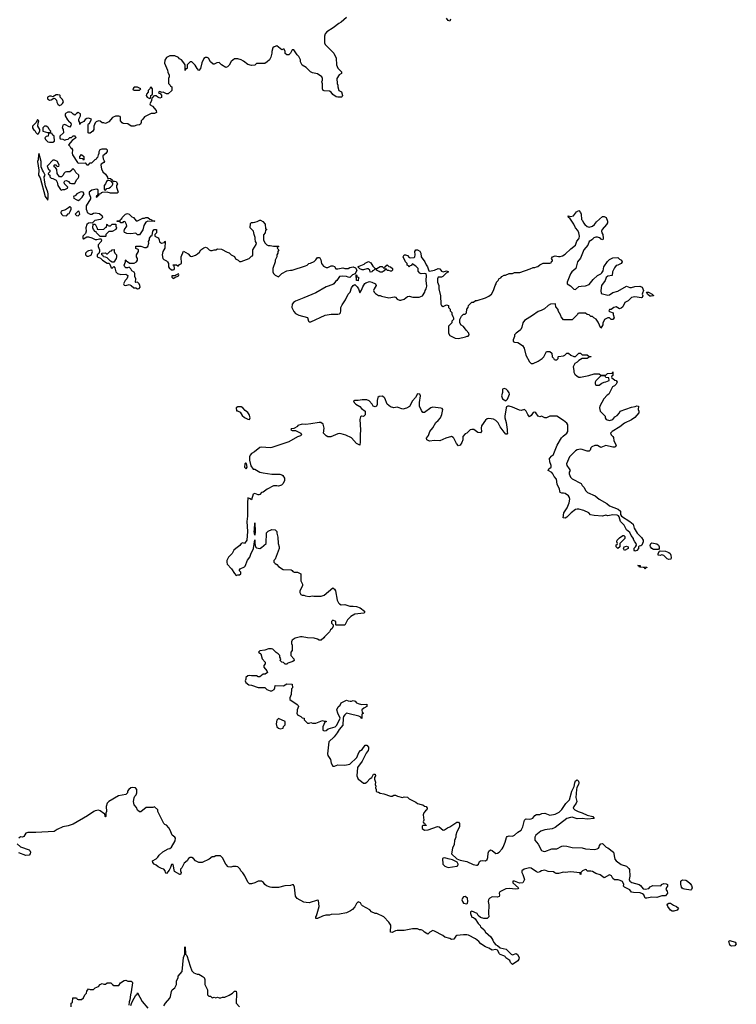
# Model space of a CAD drawing. Header units: inches. Extents: x 2494115 to 2685112, y 774173 to 915163.
# Tile 129 of 215: x 2600880 to 2609326, y 870978 to 882583. Entities that reach past the tile are written whole.
import ezdxf

# ---------------------------------------------------------------- set-up
doc = ezdxf.new("R2010")
doc.units = ezdxf.units.IN
doc.header["$MEASUREMENT"] = 0
doc.layers.add('C6807', color=7, linetype='Continuous')
doc.layers.add('C6808', color=7, linetype='Continuous')

msp = doc.modelspace()

# ---------------------------------------------------------------- linework, layer by layer
at = {"layer": 'C6807', "color": 5, "elevation": 60}
for points in [[(2607636, 880000), (2607630, 879994), (2607592, 879970), (2607575, 879925), (2607528, 879870), (2607488, 879772), (2607455, 879730), (2607436, 879650), (2607388, 879612), (2607370, 879589), (2607331, 879490), (2607332, 879470), (2607370, 879446), (2607410, 879407), (2607430, 879403), (2607470, 879438), (2607496, 879444), (2607550, 879445), (2607590, 879461), (2607638, 879522), (2607688, 879570), (2607730, 879586), (2607742, 879598), (2607756, 879624), (2607764, 879670), (2607806, 879734), (2607830, 879758), (2607870, 879778), (2607930, 879782), (2607950, 879762), (2607974, 879750), (2607982, 879730), (2607970, 879708), (2607930, 879688), (2607910, 879686), (2607890, 879658), (2607866, 879610), (2607862, 879570), (2607810, 879559), (2607794, 879546), (2607779, 879510), (2607739, 879450), (2607731, 879391), (2607734, 879354), (2607810, 879335), (2607830, 879339), (2607870, 879366), (2607930, 879383), (2608030, 879441), (2608070, 879426), (2608090, 879427), (2608130, 879439), (2608190, 879443), (2608216, 879430), (2608234, 879390), (2608220, 879360), (2608218, 879350), (2608225, 879330), (2608218, 879310), (2608210, 879304), (2608130, 879316), (2608090, 879309), (2608051, 879270), (2608011, 879250), (2607990, 879198), (2607970, 879182), (2607950, 879175), (2607910, 879199), (2607882, 879190), (2607850, 879166), (2607830, 879166), (2607822, 879150), (2607830, 879142), (2607874, 879130), (2607874, 879110), (2607885, 879070), (2607870, 879049), (2607850, 879049), (2607830, 879068), (2607810, 879068), (2607774, 879050), (2607753, 879007), (2607752, 878988), (2607730, 878946), (2607698, 879018), (2607674, 879054), (2607646, 879070), (2607630, 879086), (2607610, 879086), (2607590, 879106), (2607568, 879108), (2607550, 879126), (2607470, 879126), (2607458, 879122), (2607454, 879110), (2607390, 879046), (2607290, 879046), (2607260, 879080), (2607256, 879096), (2607228, 879150), (2607227, 879167), (2607200, 879200), (2607195, 879230), (2607190, 879234), (2607134, 879230), (2607110, 879215), (2607065, 879175), (2607025, 879155), (2606990, 879145), (2606924, 879096), (2606830, 879039), (2606811, 879010), (2606800, 878960), (2606787, 878933), (2606778, 878922), (2606732, 878890), (2606712, 878870), (2606712, 878850), (2606694, 878810), (2606694, 878790), (2606710, 878782), (2606750, 878778), (2606805, 878745), (2606825, 878710), (2606845, 878630), (2606890, 878552), (2606910, 878532), (2606930, 878532), (2606990, 878558), (2607038, 878590), (2607058, 878610), (2607090, 878674), (2607130, 878674), (2607153, 878653), (2607154, 878610), (2607173, 878593), (2607178, 878578), (2607190, 878574), (2607210, 878574), (2607226, 878590), (2607226, 878610), (2607230, 878614), (2607290, 878622), (2607306, 878630), (2607330, 878654), (2607350, 878654), (2607374, 878630), (2607410, 878612), (2607430, 878612), (2607470, 878654), (2607490, 878654), (2607510, 878634), (2607570, 878632), (2607590, 878614), (2607610, 878614), (2607614, 878610), (2607593, 878607), (2607570, 878589), (2607510, 878588), (2607470, 878568), (2607450, 878548), (2607422, 878530), (2607402, 878490), (2607411, 878450), (2607411, 878430), (2607424, 878404), (2607450, 878381), (2607470, 878371), (2607490, 878371), (2607586, 878390), (2607650, 878411), (2607711, 878411), (2607730, 878394), (2607790, 878394), (2607808, 878412), (2607862, 878418), (2607870, 878432), (2607872, 878390), (2607858, 878382), (2607854, 878370), (2607858, 878358), (2607870, 878354), (2607893, 878333), (2607911, 878331), (2607922, 878310), (2607910, 878286), (2607890, 878266), (2607865, 878255), (2607822, 878170), (2607803, 878157), (2607766, 878114), (2607718, 878030), (2607712, 878010), (2607722, 877970), (2607782, 877910), (2607782, 877890), (2607792, 877870), (2607830, 877859), (2607869, 877870), (2607896, 877904), (2607920, 877920), (2607949, 877951), (2607958, 877970), (2608090, 878018), (2608135, 878025), (2608152, 878032), (2608174, 878030), (2608171, 877990), (2608178, 877970), (2608176, 877950), (2608130, 877893), (2608090, 877866), (2608010, 877829), (2607955, 877785), (2607861, 877730), (2607845, 877710), (2607851, 877690), (2607871, 877670), (2607877, 877657), (2607881, 877621), (2607911, 877570), (2607902, 877550), (2607890, 877544), (2607870, 877545), (2607790, 877563), (2607730, 877542), (2607690, 877564), (2607657, 877563), (2607622, 877550), (2607610, 877538), (2607602, 877510), (2607590, 877498), (2607570, 877499), (2607510, 877519), (2607490, 877521), (2607450, 877514), (2607430, 877502), (2607359, 877430), (2607324, 877350), (2607328, 877330), (2607357, 877290), (2607366, 877270), (2607356, 877250), (2607356, 877230), (2607372, 877190), (2607392, 877170), (2607497, 877117), (2607510, 877094), (2607530, 877074), (2607552, 877030), (2607572, 877010), (2607662, 876970), (2607711, 876931), (2607800, 876880), (2607830, 876852), (2607935, 876815), (2607962, 876790), (2607962, 876750), (2607971, 876730), (2608071, 876670), (2608110, 876638), (2608123, 876590), (2608159, 876530), (2608210, 876481), (2608228, 876450), (2608227, 876430), (2608212, 876388), (2608200, 876380), (2608182, 876378), (2608174, 876370), (2608172, 876350), (2608155, 876325), (2608130, 876318), (2608122, 876330), (2608124, 876356), (2608138, 876370), (2608148, 876390), (2608146, 876410), (2608128, 876428), (2608115, 876455), (2608114, 876470), (2608085, 876505), (2608070, 876538), (2608032, 876572), (2608005, 876625), (2607960, 876670), (2607944, 876724), (2607937, 876737), (2607923, 876743), (2607870, 876749), (2607810, 876737), (2607790, 876742), (2607750, 876730), (2607650, 876739), (2607609, 876749), (2607589, 876769), (2607530, 876799), (2607470, 876814), (2607450, 876814), (2607430, 876809), (2607378, 876770), (2607330, 876718), (2607310, 876708), (2607286, 876710), (2607294, 876770), (2607332, 876828), (2607357, 876890), (2607362, 876930), (2607359, 876950), (2607347, 876970), (2607310, 876998), (2607290, 877004), (2607270, 877001), (2607250, 877009), (2607242, 877050), (2607216, 877110), (2607206, 877166), (2607178, 877198), (2607163, 877230), (2607150, 877245), (2607108, 877270), (2607118, 877290), (2607142, 877310), (2607142, 877330), (2607127, 877373), (2607126, 877410), (2607150, 877442), (2607169, 877451), (2607213, 877570), (2607266, 877654), (2607284, 877676), (2607329, 877711), (2607342, 877730), (2607342, 877810), (2607329, 877829), (2607290, 877859), (2607210, 877909), (2607130, 877909), (2607090, 877889), (2607070, 877889), (2607030, 877909), (2607010, 877904), (2606990, 877909), (2606962, 877950), (2606950, 877959), (2606930, 877955), (2606910, 877918), (2606890, 877902), (2606870, 877928), (2606850, 877969), (2606830, 877989), (2606790, 877977), (2606770, 877979), (2606690, 878015), (2606650, 878028), (2606633, 878027), (2606618, 878022), (2606613, 878007), (2606597, 877910), (2606597, 877890), (2606615, 877835), (2606626, 877754), (2606625, 877725), (2606631, 877709), (2606620, 877700), (2606610, 877698), (2606590, 877722), (2606543, 877783), (2606519, 877830), (2606490, 877861), (2606466, 877874), (2606410, 877881), (2606390, 877877), (2606370, 877864), (2606323, 877797), (2606317, 877770), (2606323, 877730), (2606310, 877714), (2606278, 877718), (2606234, 877754), (2606210, 877755), (2606190, 877748), (2606151, 877709), (2606130, 877702), (2606104, 877670), (2606101, 877630), (2606090, 877598), (2606070, 877569), (2606050, 877562), (2606029, 877589), (2605997, 877650), (2605990, 877659), (2605970, 877669), (2605902, 877650), (2605830, 877619), (2605770, 877624), (2605710, 877615), (2605678, 877630), (2605675, 877650), (2605697, 877683), (2605714, 877730), (2605749, 877771), (2605783, 877837), (2605810, 877858), (2605839, 877890), (2605857, 877930), (2605868, 877990), (2605859, 877999), (2605844, 878004), (2605750, 878017), (2605726, 878010), (2605650, 877954), (2605630, 877955), (2605616, 877976), (2605592, 878030), (2605592, 878070), (2605602, 878150), (2605595, 878170), (2605570, 878174), (2605546, 878130), (2605511, 878090), (2605474, 878026), (2605437, 878003), (2605394, 877994), (2605330, 878015), (2605290, 878008), (2605250, 878019), (2605212, 878052), (2605183, 878123), (2605170, 878135), (2605150, 878144), (2605118, 878142), (2605100, 878130), (2605093, 878093), (2605093, 878047), (2605085, 878030), (2605070, 878019), (2605047, 878027), (2605034, 878050), (2604997, 878090), (2604970, 878103), (2604918, 878102), (2604870, 878093), (2604825, 878095), (2604814, 878090), (2604822, 878070), (2604842, 878050), (2604890, 878023), (2604910, 878001), (2604952, 877968), (2604950, 877926), (2604932, 877908), (2604910, 877909), (2604898, 877902), (2604888, 877872), (2604895, 877750), (2604891, 877690), (2604894, 877606), (2604890, 877569), (2604850, 877589), (2604790, 877653), (2604725, 877685), (2604670, 877701), (2604650, 877705), (2604630, 877701), (2604548, 877668), (2604510, 877668), (2604490, 877678), (2604462, 877710), (2604469, 877770), (2604455, 877815), (2604430, 877835), (2604410, 877835), (2604310, 877818), (2604253, 877813), (2604210, 877815), (2604158, 877802), (2604154, 877790), (2604110, 877766), (2604078, 877762), (2604074, 877750), (2604090, 877742), (2604130, 877742), (2604194, 877710), (2604202, 877690), (2604190, 877678), (2604155, 877665), (2604051, 877609), (2603850, 877541), (2603830, 877537), (2603730, 877545), (2603710, 877541), (2603646, 877490), (2603610, 877469), (2603595, 877450), (2603589, 877431), (2603590, 877390), (2603603, 877323), (2603630, 877285), (2603650, 877285), (2603711, 877251), (2603750, 877241), (2603853, 877227), (2603945, 877225), (2603970, 877218), (2603982, 877210), (2604000, 877180), (2604002, 877150), (2603985, 877115), (2603965, 877095), (2603930, 877084), (2603909, 877089), (2603870, 877089), (2603798, 877050), (2603750, 877015), (2603731, 877009), (2603710, 876988), (2603697, 876983), (2603690, 876982), (2603650, 876997), (2603632, 876990), (2603610, 876926), (2603596, 876936), (2603570, 876946), (2603564, 876890), (2603563, 876730), (2603558, 876670), (2603563, 876550), (2603555, 876450), (2603531, 876409), (2603510, 876418), (2603490, 876408), (2603474, 876386), (2603428, 876352), (2603405, 876330), (2603382, 876290), (2603341, 876250), (2603321, 876210), (2603321, 876190), (2603326, 876166), (2603378, 876110), (2603410, 876054), (2603430, 876034), (2603450, 876042), (2603470, 876042), (2603486, 876050), (2603486, 876070), (2603468, 876090), (2603478, 876110), (2603530, 876135), (2603537, 876143), (2603566, 876214), (2603593, 876250), (2603606, 876294), (2603629, 876330), (2603635, 876350), (2603650, 876454), (2603651, 876411), (2603658, 876370), (2603670, 876358), (2603710, 876352), (2603730, 876362), (2603786, 876410), (2603790, 876534), (2603810, 876554), (2603850, 876574), (2603890, 876572), (2603911, 876550), (2603912, 876532), (2603924, 876484), (2603925, 876410), (2603938, 876370), (2603938, 876350), (2603890, 876226), (2603874, 876210), (2603874, 876190), (2603892, 876172), (2603910, 876162), (2603930, 876138), (2603984, 876104), (2604080, 876100), (2604093, 876093), (2604098, 876078), (2604113, 876073), (2604152, 876072), (2604194, 876050), (2604192, 875970), (2604212, 875930), (2604212, 875910), (2604182, 875850), (2604182, 875830), (2604194, 875810), (2604210, 875802), (2604230, 875802), (2604250, 875792), (2604290, 875785), (2604330, 875791), (2604347, 875787), (2604433, 875787), (2604470, 875801), (2604570, 875885), (2604590, 875872), (2604603, 875850), (2604621, 875741), (2604638, 875710), (2604650, 875698), (2604670, 875685), (2604710, 875691), (2604769, 875671), (2604810, 875671), (2604850, 875665), (2604891, 875651), (2604945, 875610), (2604942, 875598), (2604934, 875590), (2604830, 875577), (2604782, 875550), (2604742, 875510), (2604710, 875446), (2604610, 875446), (2604606, 875450), (2604606, 875490), (2604570, 875506), (2604554, 875490), (2604554, 875470), (2604574, 875450), (2604574, 875430), (2604557, 875403), (2604542, 875390), (2604531, 875369), (2604472, 875310), (2604464, 875296), (2604431, 875269), (2604410, 875269), (2604390, 875282), (2604350, 875295), (2604270, 875299), (2604210, 875309), (2604190, 875309), (2604128, 875292), (2604092, 875270), (2604082, 875250), (2604082, 875230), (2604092, 875210), (2604092, 875148), (2604074, 875130), (2604074, 875090), (2604112, 875052), (2604114, 875030), (2604100, 875020), (2604041, 874999), (2604030, 874989), (2604010, 874989), (2603990, 875008), (2603969, 875009), (2603949, 875029), (2603958, 875050), (2603946, 875070), (2603946, 875090), (2603926, 875110), (2603903, 875123), (2603863, 875163), (2603849, 875169), (2603811, 875169), (2603770, 875154), (2603710, 875146), (2603694, 875130), (2603722, 875110), (2603738, 875050), (2603772, 875010), (2603771, 874990), (2603758, 874970), (2603758, 874950), (2603792, 874910), (2603802, 874890), (2603774, 874870), (2603750, 874868), (2603710, 874838), (2603690, 874838), (2603670, 874848), (2603612, 874848), (2603590, 874853), (2603570, 874849), (2603545, 874830), (2603545, 874810), (2603538, 874790), (2603545, 874770), (2603582, 874742), (2603610, 874738), (2603690, 874714), (2603770, 874714), (2603794, 874690), (2603830, 874672), (2603850, 874672), (2603878, 874690), (2603888, 874710), (2603890, 874734), (2603990, 874732), (2604030, 874754), (2604090, 874752), (2604094, 874710), (2604085, 874695), (2604078, 874630), (2604062, 874590), (2604062, 874570), (2604151, 874511), (2604160, 874500), (2604165, 874490), (2604151, 874450), (2604151, 874430), (2604145, 874410), (2604152, 874392), (2604194, 874370), (2604210, 874354), (2604231, 874351), (2604234, 874330), (2604273, 874293), (2604290, 874292), (2604310, 874298), (2604330, 874291), (2604370, 874291), (2604450, 874322), (2604470, 874314), (2604490, 874314), (2604490, 874306), (2604478, 874302), (2604451, 874250), (2604452, 874210), (2604470, 874201), (2604490, 874207), (2604514, 874226), (2604598, 874250), (2604619, 874270), (2604658, 874350), (2604629, 874410), (2604618, 874450), (2604635, 874485), (2604655, 874505), (2604670, 874531), (2604730, 874562), (2604750, 874554), (2604773, 874553), (2604790, 874552), (2604810, 874558), (2604834, 874550), (2604851, 874531), (2604870, 874522), (2604910, 874512), (2604970, 874514), (2604970, 874488), (2604934, 874470), (2604914, 874450), (2604918, 874418), (2604931, 874410), (2604918, 874402), (2604914, 874390), (2604912, 874348), (2604906, 874350), (2604902, 874362), (2604876, 874376), (2604828, 874388), (2604809, 874389), (2604795, 874395), (2604730, 874408), (2604710, 874389), (2604696, 874370), (2604691, 874350), (2604690, 874268), (2604644, 874216), (2604623, 874177), (2604588, 874132), (2604524, 874070), (2604506, 873930), (2604511, 873910), (2604542, 873862), (2604550, 873822), (2604570, 873785), (2604590, 873786), (2604630, 873799), (2604710, 873796), (2604772, 873808), (2604852, 873888), (2604875, 873945), (2604898, 873970), (2604917, 873983), (2604950, 874032), (2604973, 874033), (2604992, 874010), (2604992, 873990), (2604985, 873970), (2604962, 873938), (2604916, 873844), (2604863, 873770), (2604855, 873670), (2604870, 873632), (2604890, 873622), (2604930, 873585), (2604950, 873586), (2604970, 873598), (2605010, 873638), (2605029, 873651), (2605049, 873691), (2605070, 873692), (2605072, 873670), (2605062, 873650), (2605062, 873630), (2605075, 873595), (2605071, 873570), (2605078, 873550), (2605072, 873530), (2605082, 873510), (2605082, 873490), (2605090, 873482), (2605110, 873478), (2605130, 873466), (2605170, 873458), (2605250, 873432), (2605270, 873432), (2605290, 873442), (2605310, 873442), (2605334, 873430), (2605390, 873414), (2605410, 873422), (2605450, 873418), (2605470, 873402), (2605550, 873362), (2605570, 873345), (2605612, 873332), (2605631, 873331), (2605650, 873314), (2605671, 873311), (2605682, 873290), (2605678, 873270), (2605661, 873259), (2605643, 873237), (2605636, 873210), (2605642, 873150), (2605634, 873130), (2605638, 873118), (2605650, 873114), (2605658, 873098), (2605672, 873090), (2605670, 873086), (2605630, 873086), (2605622, 873078), (2605622, 873050), (2605650, 873032), (2605693, 873033), (2605805, 873075), (2605822, 873070), (2605870, 873032), (2605887, 873033), (2605920, 873060), (2605950, 873071), (2606030, 873125), (2606050, 873125), (2606065, 873110), (2606065, 873070), (2606031, 873010), (2606021, 872970), (2606021, 872950), (2606005, 872910), (2606000, 872860), (2605980, 872820), (2605971, 872750), (2606033, 872693), (2606070, 872679), (2606150, 872660), (2606226, 872626), (2606262, 872618), (2606270, 872618), (2606286, 872630), (2606299, 872661), (2606310, 872671), (2606330, 872675), (2606370, 872671), (2606390, 872686), (2606398, 872710), (2606401, 872759), (2606410, 872782), (2606425, 872795), (2606430, 872798), (2606450, 872791), (2606490, 872757), (2606510, 872759), (2606532, 872770), (2606567, 872810), (2606578, 872830), (2606603, 872890), (2606616, 872944), (2606624, 872956), (2606650, 872964), (2606690, 872961), (2606710, 872971), (2606751, 873009), (2606790, 873031), (2606810, 873071), (2606830, 873150), (2606841, 873159), (2606850, 873164), (2606890, 873160), (2606910, 873164), (2606926, 873174), (2606950, 873203), (2606970, 873215), (2607010, 873216), (2607033, 873227), (2607070, 873231), (2607130, 873208), (2607190, 873219), (2607238, 873242), (2607270, 873275), (2607316, 873344), (2607358, 873390), (2607389, 873490), (2607415, 873545), (2607421, 873590), (2607430, 873611), (2607450, 873625), (2607465, 873610), (2607471, 873590), (2607466, 873570), (2607446, 873534), (2607441, 873510), (2607434, 873414), (2607446, 873370), (2607438, 873350), (2607411, 873310), (2607405, 873290), (2607422, 873270), (2607462, 873250), (2607510, 873236), (2607567, 873207), (2607634, 873190), (2607652, 873170), (2607570, 873161), (2607510, 873169), (2607450, 873163), (2607390, 873183), (2607370, 873182), (2607330, 873167), (2607190, 873063), (2607155, 873045), (2607070, 873036), (2607022, 873018), (2606965, 872970), (2606953, 872950), (2606951, 872911), (2606990, 872867), (2607030, 872793), (2607050, 872782), (2607070, 872780), (2607150, 872811), (2607210, 872811), (2607270, 872843), (2607290, 872847), (2607330, 872844), (2607390, 872826), (2607510, 872821), (2607550, 872812), (2607656, 872804), (2607686, 872810), (2607700, 872820), (2607709, 872831), (2607714, 872850), (2607729, 872870), (2607750, 872875), (2607791, 872831), (2607810, 872821), (2607878, 872770), (2607895, 872690), (2607911, 872670), (2607970, 872625), (2608030, 872607), (2608060, 872580), (2608066, 872566), (2608071, 872490), (2608063, 872450), (2608071, 872431), (2608095, 872415), (2608182, 872390), (2608198, 872378), (2608230, 872338), (2608250, 872334), (2608295, 872345), (2608310, 872362), (2608342, 872378), (2608430, 872374), (2608442, 872378), (2608446, 872390), (2608470, 872402), (2608500, 872400), (2608514, 872390), (2608514, 872370), (2608504, 872356), (2608494, 872330), (2608512, 872312), (2608514, 872290), (2608490, 872258), (2608450, 872255), (2608390, 872239), (2608330, 872242), (2608270, 872228), (2608250, 872228), (2608235, 872270), (2608222, 872282), (2608194, 872294), (2608115, 872295), (2608090, 872302), (2608070, 872328), (2608010, 872358), (2607998, 872370), (2608002, 872390), (2607984, 872424), (2607959, 872439), (2607934, 872446), (2607890, 872444), (2607870, 872462), (2607853, 872493), (2607840, 872500), (2607830, 872504), (2607770, 872469), (2607723, 872503), (2607670, 872519), (2607630, 872544), (2607610, 872549), (2607570, 872548), (2607562, 872562), (2607550, 872566), (2607514, 872550), (2607494, 872530), (2607492, 872508), (2607486, 872514), (2607486, 872526), (2607370, 872541), (2607310, 872533), (2607290, 872536), (2607230, 872521), (2607202, 872522), (2607186, 872526), (2607170, 872538), (2607110, 872542), (2607070, 872558), (2607030, 872552), (2607010, 872539), (2606990, 872533), (2606970, 872541), (2606910, 872581), (2606890, 872588), (2606827, 872570), (2606797, 872550), (2606799, 872530), (2606811, 872509), (2606831, 872450), (2606811, 872410), (2606770, 872405), (2606710, 872429), (2606692, 872428), (2606691, 872410), (2606758, 872350), (2606750, 872338), (2606726, 872334), (2606650, 872345), (2606610, 872340), (2606537, 872303), (2606531, 872290), (2606534, 872266), (2606530, 872249), (2606510, 872243), (2606450, 872244), (2606421, 872230), (2606410, 872219), (2606404, 872210), (2606403, 872190), (2606411, 872150), (2606407, 872050), (2606411, 872010), (2606391, 871989), (2606350, 871988), (2606310, 872002), (2606284, 872024), (2606270, 872048), (2606210, 872078), (2606193, 872067), (2606193, 872047), (2606210, 872005), (2606230, 872002), (2606247, 871987), (2606282, 871930), (2606306, 871906), (2606312, 871890), (2606324, 871884), (2606356, 871856), (2606371, 871830), (2606433, 871773), (2606456, 871736), (2606467, 871707), (2606490, 871681), (2606510, 871672), (2606544, 871644), (2606614, 871630), (2606674, 871570), (2606690, 871562), (2606730, 871578), (2606746, 871566), (2606766, 871530), (2606761, 871510), (2606750, 871489), (2606690, 871448), (2606666, 871470), (2606655, 871495), (2606610, 871528), (2606600, 871540), (2606586, 871550), (2606544, 871564), (2606533, 871573), (2606510, 871618), (2606490, 871624), (2606450, 871615), (2606410, 871641), (2606370, 871654), (2606313, 871693), (2606290, 871719), (2606250, 871749), (2606170, 871794), (2606150, 871799), (2606110, 871799), (2606030, 871788), (2606020, 871780), (2605995, 871745), (2605970, 871742), (2605950, 871755), (2605890, 871769), (2605868, 871790), (2605770, 871842), (2605750, 871848), (2605714, 871830), (2605690, 871806), (2605650, 871828), (2605630, 871848), (2605610, 871858), (2605590, 871858), (2605570, 871868), (2605510, 871868), (2605410, 871849), (2605330, 871849), (2605310, 871844), (2605270, 871824), (2605250, 871828), (2605255, 871910), (2605230, 871946), (2605170, 872008), (2605090, 872048), (2605068, 872048), (2605026, 872070), (2605006, 872090), (2604920, 872140), (2604908, 872150), (2604895, 872175), (2604870, 872186), (2604850, 872166), (2604831, 872129), (2604804, 872096), (2604780, 872080), (2604730, 872058), (2604650, 872042), (2604550, 872035), (2604530, 872029), (2604488, 872028), (2604450, 872017), (2604390, 871989), (2604370, 871988), (2604369, 872010), (2604377, 872023), (2604408, 872130), (2604402, 872202), (2604390, 872206), (2604290, 872176), (2604257, 872177), (2604230, 872184), (2604150, 872224), (2604132, 872252), (2604118, 872358), (2604107, 872387), (2604090, 872388), (2604070, 872378), (2604005, 872375), (2603930, 872355), (2603850, 872355), (2603830, 872358), (2603790, 872375), (2603769, 872389), (2603753, 872413), (2603728, 872428), (2603690, 872429), (2603650, 872409), (2603610, 872398), (2603590, 872398), (2603570, 872418), (2603533, 872493), (2603510, 872528), (2603488, 872550), (2603478, 872570), (2603450, 872598), (2603430, 872602), (2603390, 872602), (2603370, 872595), (2603338, 872598), (2603308, 872630), (2603270, 872706), (2603247, 872727), (2603190, 872728), (2603170, 872718), (2603150, 872715), (2603111, 872689), (2603030, 872649), (2602990, 872648), (2602950, 872668), (2602930, 872698), (2602910, 872708), (2602890, 872708), (2602870, 872698), (2602852, 872670), (2602820, 872640), (2602790, 872586), (2602774, 872570), (2602774, 872550), (2602782, 872530), (2602774, 872510), (2602766, 872510), (2602704, 872544), (2602690, 872626), (2602670, 872626), (2602658, 872590), (2602640, 872560), (2602610, 872522), (2602604, 872524), (2602598, 872530), (2602595, 872550), (2602578, 872570), (2602550, 872578), (2602510, 872598), (2602490, 872618), (2602466, 872630), (2602449, 872649), (2602446, 872670), (2602488, 872692), (2602508, 872712), (2602523, 872737), (2602565, 872775), (2602630, 872812), (2602650, 872814), (2602670, 872832), (2602713, 872907), (2602715, 872935), (2602708, 872948), (2602678, 872970), (2602655, 873030), (2602639, 873059), (2602610, 873088), (2602590, 873098), (2602578, 873110), (2602508, 873250), (2602506, 873270), (2602470, 873306), (2602450, 873298), (2602370, 873298), (2602307, 873247), (2602290, 873246), (2602270, 873266), (2602256, 873296), (2602228, 873330), (2602222, 873370), (2602228, 873410), (2602238, 873430), (2602254, 873446), (2602262, 873470), (2602262, 873510), (2602246, 873530), (2602210, 873535), (2602190, 873529), (2602165, 873510), (2602151, 873490), (2602151, 873469), (2602132, 873450), (2602046, 873434), (2601931, 873369), (2601911, 873350), (2601898, 873310), (2601902, 873250), (2601894, 873230), (2601894, 873190), (2601890, 873186), (2601886, 873190), (2601882, 873222), (2601870, 873226), (2601830, 873258), (2601810, 873268), (2601770, 873259), (2601752, 873250), (2601679, 873201), (2601510, 873103), (2601450, 873081), (2601390, 873069), (2601323, 873037), (2601286, 873014), (2601070, 873004), (2600975, 873005), (2600950, 872996), (2600930, 872955), (2600911, 872949), (2600890, 872953), (2600870, 872938)], [(2601754, 880000), (2601770, 879992), (2601790, 879992), (2601822, 880000)], [(2601834, 880000), (2601838, 879998), (2601842, 879990), (2601838, 879970), (2601805, 879930), (2601805, 879910), (2601822, 879870), (2601822, 879850), (2601813, 879827), (2601794, 879810), (2601794, 879790), (2601833, 879773), (2601854, 879750), (2601910, 879712), (2601932, 879712), (2601942, 879702), (2601958, 879658), (2601970, 879654), (2601990, 879674), (2602000, 879660), (2602011, 879611), (2602031, 879591), (2602070, 879578), (2602130, 879585), (2602154, 879570), (2602152, 879550), (2602142, 879530), (2602122, 879510), (2602110, 879486), (2602105, 879470), (2602110, 879454), (2602130, 879452), (2602170, 879462), (2602192, 879452), (2602224, 879424), (2602250, 879422), (2602270, 879412), (2602287, 879413), (2602298, 879430), (2602295, 879450), (2602288, 879470), (2602270, 879488), (2602250, 879486), (2602246, 879490), (2602248, 879530), (2602236, 879556), (2602235, 879590), (2602230, 879606), (2602203, 879623), (2602190, 879646), (2602170, 879666), (2602150, 879658), (2602130, 879658), (2602118, 879670), (2602109, 879691), (2602126, 879730), (2602126, 879750), (2602130, 879754), (2602138, 879738), (2602150, 879734), (2602173, 879713), (2602228, 879712), (2602258, 879730), (2602268, 879750), (2602268, 879770), (2602258, 879790), (2602258, 879810), (2602278, 879850), (2602278, 879870), (2602275, 879875), (2602250, 879886), (2602248, 879912), (2602307, 879913), (2602350, 879898), (2602370, 879898), (2602388, 879910), (2602402, 879950), (2602398, 879970), (2602408, 879990), (2602408, 880000)], [(2602518, 880000), (2602525, 879990), (2602526, 879966), (2602550, 879951), (2602568, 879952), (2602582, 879958), (2602590, 879974), (2602594, 879970), (2602591, 879890), (2602566, 879850), (2602559, 879810), (2602565, 879770), (2602577, 879757), (2602610, 879742), (2602622, 879730), (2602632, 879710), (2602632, 879670), (2602640, 879660), (2602670, 879634), (2602690, 879634), (2602702, 879638), (2602706, 879650), (2602702, 879682), (2602688, 879688), (2602690, 879694), (2602727, 879693), (2602742, 879682), (2602750, 879682), (2602763, 879697), (2602786, 879710), (2602784, 879790), (2602810, 879854), (2602864, 879824), (2602890, 879794), (2602910, 879792), (2602950, 879807), (2602976, 879824), (2602997, 879843), (2603015, 879870), (2603050, 879896), (2603070, 879902), (2603090, 879894), (2603112, 879872), (2603130, 879862), (2603150, 879862), (2603170, 879872), (2603190, 879872), (2603210, 879882), (2603260, 879880), (2603324, 879844), (2603350, 879834), (2603374, 879810), (2603411, 879791), (2603425, 879765), (2603454, 879750), (2603470, 879734), (2603490, 879734), (2603586, 879770), (2603610, 879794), (2603622, 879798), (2603626, 879810), (2603626, 879870), (2603668, 879932), (2603669, 879950), (2603659, 879970), (2603656, 880000)], [(2603752, 880000), (2603752, 879990), (2603770, 879954), (2603794, 879930), (2603810, 879922), (2603830, 879922), (2603870, 879912), (2603930, 879914), (2603934, 879910), (2603918, 879902), (2603914, 879890), (2603932, 879870), (2603922, 879850), (2603922, 879830), (2603912, 879810), (2603912, 879790), (2603892, 879750), (2603891, 879730), (2603865, 879650), (2603865, 879610), (2603872, 879590), (2603890, 879572), (2603930, 879554), (2603970, 879592), (2604030, 879622), (2604070, 879631), (2604090, 879631), (2604250, 879682), (2604266, 879690), (2604286, 879710), (2604307, 879713), (2604350, 879732), (2604370, 879752), (2604390, 879782), (2604410, 879782), (2604417, 879777), (2604430, 879754), (2604438, 879710), (2604460, 879680), (2604490, 879662), (2604510, 879662), (2604550, 879682), (2604570, 879682), (2604590, 879674), (2604606, 879646), (2604630, 879645), (2604690, 879658), (2604710, 879652), (2604750, 879652), (2604770, 879662), (2604810, 879672), (2604838, 879658), (2604854, 879630), (2604834, 879586), (2604804, 879576), (2604770, 879546), (2604750, 879548), (2604730, 879558), (2604690, 879562), (2604650, 879558), (2604618, 879510), (2604601, 879499), (2604582, 879470), (2604570, 879462), (2604490, 879433), (2604370, 879365), (2604230, 879303), (2604130, 879265), (2604107, 879250), (2604091, 879230), (2604086, 879190), (2604110, 879142), (2604130, 879122), (2604170, 879102), (2604270, 879072), (2604282, 879030), (2604290, 879022), (2604301, 879021), (2604310, 879021), (2604479, 879101), (2604550, 879113), (2604629, 879111), (2604650, 879118), (2604659, 879130), (2604664, 879150), (2604664, 879190), (2604679, 879221), (2604718, 879282), (2604753, 879347), (2604774, 879370), (2604790, 879422), (2604810, 879452), (2604830, 879462), (2604856, 879436), (2604872, 879410), (2604890, 879362), (2604910, 879394), (2604924, 879436), (2604947, 879473), (2604958, 879482), (2605003, 879497), (2605030, 879491), (2605072, 879470), (2605082, 879450), (2605058, 879410), (2605051, 879390), (2605058, 879370), (2605074, 879354), (2605110, 879331), (2605130, 879331), (2605144, 879324), (2605230, 879305), (2605297, 879317), (2605310, 879312), (2605330, 879291), (2605357, 879277), (2605370, 879276), (2605412, 879288), (2605450, 879321), (2605470, 879326), (2605514, 879314), (2605589, 879311), (2605628, 879330), (2605655, 879370), (2605658, 879390), (2605669, 879411), (2605677, 879443), (2605669, 879510), (2605676, 879570), (2605670, 879588), (2605647, 879593), (2605610, 879588), (2605596, 879596), (2605578, 879618), (2605575, 879650), (2605570, 879658), (2605550, 879678), (2605528, 879688), (2605510, 879706), (2605493, 879687), (2605478, 879682), (2605470, 879666), (2605462, 879682), (2605446, 879690), (2605446, 879710), (2605428, 879728), (2605398, 879790), (2605410, 879812), (2605428, 879812), (2605450, 879802), (2605470, 879782), (2605490, 879778), (2605530, 879782), (2605538, 879790), (2605542, 879810), (2605538, 879850), (2605550, 879872), (2605570, 879872), (2605595, 879855), (2605606, 879830), (2605611, 879790), (2605656, 879730), (2605670, 879692), (2605686, 879670), (2605703, 879623), (2605710, 879618), (2605769, 879631), (2605810, 879652), (2605830, 879645), (2605850, 879621), (2605870, 879611), (2605910, 879622), (2605932, 879612), (2605905, 879595), (2605865, 879555), (2605850, 879548), (2605810, 879548), (2605803, 879530), (2605806, 879490), (2605818, 879450), (2605818, 879410), (2605838, 879330), (2605842, 879230), (2605850, 879214), (2605870, 879202), (2605910, 879222), (2605933, 879213), (2605934, 879190), (2605954, 879170), (2605954, 879150), (2605972, 879132), (2605973, 879113), (2605984, 879084), (2605994, 879070), (2605994, 879050), (2605974, 879030), (2605974, 879010), (2605934, 878970), (2605932, 878890), (2605950, 878862), (2606014, 878830), (2606050, 878825), (2606136, 878844), (2606153, 878853), (2606167, 878853), (2606178, 878870), (2606175, 878890), (2606143, 878923), (2606110, 878968), (2606083, 878983), (2606066, 879010), (2606066, 879050), (2606076, 879064), (2606086, 879090), (2606110, 879114), (2606130, 879114), (2606146, 879130), (2606148, 879172), (2606166, 879190), (2606170, 879214), (2606210, 879254), (2606230, 879254), (2606250, 879272), (2606273, 879273), (2606370, 879306), (2606410, 879326), (2606442, 879350), (2606464, 879390), (2606482, 879450), (2606495, 879470), (2606498, 879490), (2606518, 879510), (2606530, 879534), (2606550, 879542), (2606563, 879557), (2606588, 879572), (2606607, 879573), (2606648, 879592), (2606690, 879592), (2606710, 879602), (2606775, 879605), (2606895, 879645), (2606930, 879662), (2606950, 879662), (2606970, 879672), (2606987, 879673), (2607010, 879694), (2607048, 879712), (2607130, 879714), (2607142, 879718), (2607147, 879733), (2607158, 879742), (2607158, 879750), (2607146, 879770), (2607158, 879790), (2607190, 879801), (2607230, 879791), (2607250, 879791), (2607279, 879801), (2607310, 879821), (2607376, 879884), (2607430, 879927), (2607448, 879972), (2607468, 880000)], [(2607755, 880000), (2607752, 879990), (2607730, 879998), (2607728, 880000)], [(2600851, 872870), (2600890, 872835), (2600990, 872798), (2600998, 872790), (2601005, 872770), (2601002, 872750), (2600990, 872738), (2600950, 872733), (2600870, 872765)], [(2602580, 870960), (2602598, 870990), (2602648, 871050), (2602658, 871070), (2602669, 871131), (2602678, 871150), (2602708, 871172), (2602728, 871210), (2602728, 871250), (2602747, 871293), (2602748, 871310), (2602796, 871364), (2602809, 871529), (2602826, 871570), (2602826, 871650), (2602830, 871654), (2602834, 871570), (2602850, 871554), (2602888, 871428), (2602910, 871374), (2602934, 871350), (2602973, 871333), (2602990, 871332), (2603032, 871312), (2603053, 871293), (2603062, 871270), (2603062, 871210), (2603092, 871150), (2603094, 871090), (2603110, 871074), (2603130, 871074), (2603150, 871054), (2603170, 871062), (2603190, 871054), (2603210, 871062), (2603230, 871054), (2603250, 871054), (2603270, 871062), (2603296, 871064), (2603350, 871085), (2603388, 871110), (2603410, 871132), (2603430, 871134), (2603436, 871110), (2603433, 870993), (2603472, 870950)], [(2601486, 870950), (2601486, 870990), (2601502, 870998), (2601507, 871053), (2601550, 871054), (2601558, 871038), (2601570, 871034), (2601610, 871034), (2601630, 871054), (2601649, 871091), (2601668, 871110), (2601670, 871134), (2601690, 871162), (2601712, 871152), (2601750, 871151), (2601769, 871171), (2601808, 871190), (2601830, 871212), (2601850, 871222), (2601870, 871214), (2601890, 871214), (2601910, 871232), (2601952, 871232), (2601974, 871210), (2601990, 871202), (2602050, 871202), (2602066, 871230), (2602110, 871258), (2602130, 871262), (2602153, 871253), (2602192, 871252), (2602204, 871244), (2602210, 871230), (2602195, 871125), (2602184, 871090), (2602179, 871030), (2602170, 871006), (2602165, 870970)], [(2602190, 870965), (2602202, 870998), (2602229, 871051), (2602250, 871085), (2602264, 871096), (2602270, 871112), (2602322, 871010), (2602390, 870932)]]:
    msp.add_lwpolyline(points, dxfattribs=at)
for points in [[(2601730, 879866), (2601690, 879858), (2601674, 879850), (2601654, 879830), (2601654, 879810), (2601670, 879794), (2601690, 879794), (2601710, 879802), (2601727, 879813), (2601728, 879832), (2601738, 879850)], [(2601970, 879726), (2601950, 879738), (2601910, 879778), (2601890, 879786), (2601867, 879787), (2601862, 879802), (2601846, 879810), (2601847, 879833), (2601890, 879834), (2601904, 879824), (2601916, 879824), (2601947, 879853), (2601962, 879858), (2601968, 879872), (2601993, 879873), (2601994, 879850), (2602002, 879830), (2602022, 879810), (2602022, 879790), (2602018, 879770), (2601990, 879726)], [(2605070, 879652), (2605090, 879652), (2605130, 879674), (2605150, 879674), (2605170, 879654), (2605182, 879658), (2605187, 879673), (2605210, 879692), (2605230, 879674), (2605250, 879672), (2605274, 879650), (2605274, 879630), (2605260, 879620), (2605250, 879618), (2605230, 879626), (2605210, 879626), (2605202, 879642), (2605190, 879646), (2605177, 879623), (2605150, 879609), (2605130, 879609), (2605115, 879615), (2605086, 879630), (2605082, 879642), (2605070, 879646), (2605050, 879626), (2605038, 879622), (2605034, 879610), (2605010, 879606), (2605006, 879630), (2604987, 879647), (2604970, 879648), (2604930, 879635), (2604916, 879636), (2604888, 879648), (2604866, 879670), (2604880, 879680), (2604939, 879701), (2604950, 879712), (2604990, 879734), (2605017, 879717), (2605040, 879680)], [(2602750, 879586), (2602714, 879570), (2602714, 879566), (2602674, 879566), (2602672, 879550), (2602690, 879532), (2602710, 879545), (2602750, 879565), (2602755, 879575)], [(2604870, 879506), (2604848, 879508), (2604846, 879574), (2604854, 879566), (2604854, 879554), (2604872, 879550)], [(2608323, 879323), (2608305, 879325), (2608283, 879343), (2608268, 879372), (2608290, 879372), (2608334, 879350), (2608350, 879334), (2608350, 879329)], [(2607770, 878386), (2607730, 878386), (2607670, 878326), (2607662, 878310), (2607662, 878290), (2607670, 878274), (2607710, 878274), (2607740, 878300), (2607768, 878312), (2607787, 878313), (2607826, 878330), (2607822, 878362), (2607790, 878366), (2607782, 878382)], [(2606590, 878236), (2606572, 878230), (2606571, 878189), (2606558, 878150), (2606570, 878114), (2606610, 878092), (2606628, 878110), (2606654, 878170), (2606650, 878186), (2606634, 878210), (2606614, 878230)], [(2603490, 878022), (2603450, 878022), (2603432, 878010), (2603434, 877974), (2603446, 877974), (2603477, 877957), (2603500, 877920), (2603530, 877895), (2603570, 877875), (2603590, 877872), (2603597, 877890), (2603586, 877930), (2603570, 877953), (2603538, 877978), (2603508, 878010)], [(2603545, 877355), (2603532, 877348), (2603531, 877310), (2603550, 877291), (2603561, 877310), (2603552, 877352)], [(2603650, 876506), (2603642, 876550), (2603649, 876570), (2603650, 876654), (2603655, 876550)], [(2607930, 876349), (2607909, 876370), (2607910, 876394), (2607922, 876398), (2607926, 876410), (2607918, 876430), (2607922, 876450), (2607950, 876478), (2607990, 876505), (2608002, 876502), (2608012, 876490), (2608012, 876470), (2607954, 876410), (2607954, 876370)], [(2608410, 876338), (2608350, 876339), (2608329, 876349), (2608314, 876370), (2608310, 876386), (2608317, 876410), (2608330, 876419), (2608390, 876407), (2608407, 876390), (2608415, 876370), (2608418, 876350)], [(2608010, 876328), (2607998, 876350), (2608006, 876370), (2608030, 876378), (2608051, 876371), (2608051, 876349)], [(2608530, 876222), (2608510, 876229), (2608470, 876269), (2608450, 876275), (2608429, 876269), (2608406, 876270), (2608406, 876290), (2608422, 876318), (2608430, 876322), (2608490, 876321), (2608530, 876303), (2608546, 876290), (2608556, 876270), (2608558, 876242), (2608554, 876226), (2608550, 876226)], [(2608250, 876106), (2608242, 876122), (2608227, 876127), (2608186, 876130), (2608182, 876142), (2608166, 876150), (2608192, 876150), (2608194, 876134), (2608270, 876132), (2608270, 876126), (2608258, 876122)], [(2603930, 874348), (2603910, 874326), (2603903, 874283), (2603912, 874250), (2603930, 874232), (2603950, 874226), (2603986, 874234), (2603988, 874252), (2604007, 874273), (2604008, 874310)], [(2605890, 872703), (2605870, 872702), (2605863, 872697), (2605866, 872630), (2605890, 872607), (2605931, 872591), (2606030, 872605), (2606044, 872610), (2606049, 872630), (2606034, 872654), (2606022, 872662), (2605980, 872680), (2605930, 872694)], [(2608790, 872322), (2608714, 872334), (2608698, 872338), (2608687, 872347), (2608680, 872360), (2608674, 872394), (2608673, 872430), (2608681, 872439), (2608693, 872447), (2608730, 872442), (2608751, 872430), (2608781, 872401), (2608798, 872378), (2608805, 872350), (2608798, 872330)], [(2606130, 872249), (2606110, 872244), (2606099, 872230), (2606091, 872210), (2606098, 872190), (2606110, 872172), (2606150, 872162), (2606158, 872170), (2606162, 872190), (2606156, 872230)], [(2608590, 872076), (2608570, 872077), (2608550, 872086), (2608518, 872130), (2608513, 872150), (2608518, 872162), (2608529, 872171), (2608550, 872171), (2608586, 872146), (2608622, 872130), (2608645, 872110), (2608630, 872089)], [(2609270, 871663), (2609255, 871670), (2609244, 871690), (2609238, 871722), (2609250, 871731), (2609311, 871710), (2609326, 871690), (2609310, 871669)]]:
    msp.add_lwpolyline(points, close=True, dxfattribs=at)
at = {"layer": 'C6808', "color": 5, "elevation": 60}
for points in [[(2604730, 882609), (2604670, 882555), (2604641, 882539), (2604574, 882486), (2604500, 882440), (2604482, 882418), (2604471, 882390), (2604472, 882310), (2604482, 882290), (2604582, 882190), (2604611, 882131), (2604612, 882050), (2604631, 882011), (2604672, 881970), (2604672, 881950), (2604647, 881933), (2604618, 881890), (2604622, 881830), (2604631, 881811), (2604631, 881790), (2604642, 881750), (2604671, 881731), (2604685, 881690), (2604682, 881678), (2604671, 881669), (2604631, 881669), (2604610, 881675), (2604570, 881702), (2604549, 881729), (2604530, 881742), (2604470, 881744), (2604458, 881750), (2604449, 881769), (2604448, 881828), (2604442, 881850), (2604449, 881870), (2604449, 881890), (2604439, 881910), (2604390, 881945), (2604330, 881955), (2604306, 881970), (2604258, 882018), (2604210, 882048), (2604190, 882086), (2604188, 882110), (2604169, 882149), (2604149, 882169), (2604110, 882226), (2604090, 882226), (2604071, 882190), (2604050, 882168), (2604030, 882168), (2604010, 882186), (2604008, 882210), (2603995, 882235), (2603984, 882236), (2603970, 882228), (2603910, 882275), (2603877, 882263), (2603865, 882250), (2603851, 882210), (2603851, 882189), (2603839, 882141), (2603822, 882110), (2603795, 882085), (2603768, 882068), (2603670, 882068), (2603650, 882048), (2603610, 882042), (2603570, 882055), (2603516, 882096), (2603490, 882109), (2603450, 882122), (2603410, 882122), (2603372, 882090), (2603350, 882048), (2603330, 882028), (2603310, 882018), (2603258, 882050), (2603230, 882078), (2603204, 882076), (2603170, 882058), (2603160, 882060), (2603130, 882086), (2603106, 882130), (2603090, 882138), (2603070, 882138), (2603050, 882126), (2603026, 882074), (2603010, 882006), (2602990, 881986), (2602970, 882006), (2602948, 882048), (2602910, 882086), (2602890, 882086), (2602854, 882050), (2602852, 882008), (2602838, 882002), (2602830, 881986), (2602828, 882050), (2602816, 882076), (2602786, 882110), (2602763, 882123), (2602750, 882138), (2602710, 882158), (2602650, 882158), (2602610, 882138), (2602590, 882106), (2602585, 882070), (2602622, 881990), (2602625, 881965), (2602642, 881930), (2602642, 881910), (2602634, 881890), (2602634, 881830), (2602654, 881810), (2602658, 881798), (2602671, 881791), (2602674, 881750), (2602630, 881709), (2602609, 881709), (2602570, 881728), (2602546, 881726), (2602546, 881730), (2602530, 881738), (2602514, 881730), (2602518, 881718), (2602534, 881714), (2602552, 881692), (2602550, 881666), (2602530, 881658), (2602506, 881670), (2602490, 881686), (2602470, 881686), (2602458, 881682), (2602454, 881670), (2602438, 881662), (2602432, 881628), (2602414, 881590), (2602418, 881578), (2602444, 881564), (2602490, 881514), (2602494, 881490), (2602470, 881478), (2602430, 881478), (2602350, 881438), (2602331, 881409), (2602312, 881390), (2602312, 881370), (2602302, 881350), (2602290, 881342), (2602260, 881340), (2602228, 881328), (2602192, 881328), (2602156, 881356), (2602100, 881360), (2602087, 881367), (2602066, 881390), (2602066, 881430), (2602062, 881442), (2602050, 881446), (2602010, 881446), (2601974, 881430), (2601930, 881378), (2601890, 881358), (2601870, 881368), (2601850, 881369), (2601828, 881388), (2601810, 881389), (2601782, 881378), (2601771, 881369), (2601752, 881330), (2601752, 881290), (2601742, 881270), (2601710, 881246), (2601693, 881247), (2601688, 881250), (2601686, 881270), (2601687, 881347), (2601690, 881354), (2601702, 881358), (2601726, 881410), (2601716, 881416), (2601690, 881422), (2601670, 881418), (2601650, 881406), (2601637, 881383), (2601598, 881362), (2601590, 881346), (2601588, 881370), (2601578, 881390), (2601578, 881410), (2601598, 881450), (2601595, 881475), (2601570, 881488), (2601550, 881478), (2601530, 881458), (2601510, 881468), (2601489, 881489), (2601473, 881493), (2601448, 881492), (2601421, 881479), (2601416, 881470), (2601417, 881450), (2601444, 881404), (2601461, 881381), (2601478, 881370), (2601485, 881350), (2601484, 881336), (2601470, 881318), (2601410, 881348), (2601390, 881338), (2601382, 881310), (2601393, 881287), (2601394, 881250), (2601354, 881210), (2601354, 881190), (2601358, 881178), (2601390, 881174), (2601410, 881162), (2601428, 881172), (2601450, 881174), (2601470, 881194), (2601490, 881194), (2601510, 881214), (2601530, 881214), (2601534, 881210), (2601542, 881190), (2601500, 881160), (2601454, 881110), (2601470, 881094), (2601478, 881078), (2601491, 881070), (2601502, 881050), (2601498, 881010), (2601503, 880990), (2601560, 880900), (2601570, 880892), (2601650, 880894), (2601670, 880874), (2601690, 880874), (2601710, 880894), (2601730, 880894), (2601770, 880934), (2601782, 880938), (2601790, 880954), (2601802, 880958), (2601808, 880990), (2601818, 881010), (2601818, 881030), (2601830, 881052), (2601850, 881062), (2601900, 881060), (2601912, 881050), (2601912, 881030), (2601894, 881006), (2601861, 880979), (2601858, 880970), (2601864, 880944), (2601878, 880910), (2601870, 880898), (2601838, 880882), (2601834, 880870), (2601845, 880825), (2601858, 880790), (2601890, 880762), (2601914, 880726), (2601914, 880714), (2601951, 880711), (2601974, 880690), (2601978, 880678), (2601990, 880674), (2602002, 880678), (2602016, 880676), (2602031, 880650), (2602022, 880630), (2602022, 880610), (2602042, 880550), (2602030, 880538), (2601950, 880539), (2601910, 880549), (2601853, 880547), (2601838, 880542), (2601834, 880530), (2601814, 880526), (2601810, 880506), (2601798, 880502), (2601790, 880486), (2601786, 880490), (2601788, 880510), (2601802, 880518), (2601806, 880530), (2601806, 880570), (2601802, 880582), (2601786, 880586), (2601728, 880572), (2601698, 880550), (2601698, 880530), (2601714, 880490), (2601714, 880470), (2601665, 880390), (2601662, 880350), (2601672, 880330), (2601674, 880310), (2601710, 880292), (2601730, 880292), (2601750, 880302), (2601770, 880305), (2601820, 880300), (2601852, 880270), (2601854, 880250), (2601831, 880229), (2601764, 880216), (2601734, 880186), (2601710, 880189), (2601690, 880184), (2601671, 880170), (2601661, 880130), (2601665, 880090), (2601656, 880064), (2601625, 880030), (2601625, 880005), (2601630, 880002), (2601670, 880025), (2601690, 880025), (2601731, 880011), (2601754, 880000)], [(2605959, 882590), (2605950, 882566), (2605930, 882575), (2605910, 882602)], [(2607468, 880000), (2607475, 880010), (2607477, 880030), (2607469, 880070), (2607457, 880097), (2607429, 880130), (2607412, 880172), (2607397, 880197), (2607362, 880242), (2607348, 880250), (2607346, 880270), (2607370, 880262), (2607409, 880271), (2607442, 880318), (2607470, 880334), (2607491, 880310), (2607498, 880290), (2607502, 880230), (2607515, 880215), (2607526, 880190), (2607541, 880170), (2607570, 880147), (2607590, 880139), (2607630, 880151), (2607654, 880170), (2607679, 880201), (2607750, 880262), (2607770, 880262), (2607791, 880251), (2607806, 880210), (2607806, 880190), (2607796, 880170), (2607744, 880110), (2607739, 880090), (2607741, 880070), (2607751, 880050), (2607758, 880010), (2607755, 880000)], [(2603656, 880000), (2603655, 880015), (2603642, 880050), (2603635, 880090), (2603598, 880130), (2603600, 880180), (2603610, 880194), (2603632, 880192), (2603650, 880196), (2603677, 880203), (2603710, 880221), (2603719, 880219), (2603744, 880204), (2603773, 880173), (2603778, 880118), (2603794, 880110), (2603778, 880102), (2603774, 880070), (2603753, 880047), (2603752, 880000)], [(2602408, 880000), (2602409, 880010), (2602430, 880034), (2602442, 880038), (2602448, 880090), (2602466, 880110), (2602491, 880110), (2602491, 880069), (2602474, 880050), (2602474, 880030), (2602511, 880011), (2602518, 880000)], [(2601822, 880000), (2601830, 880002), (2601834, 880000)], [(2607728, 880000), (2607713, 880013), (2607690, 880021), (2607670, 880021), (2607648, 880012), (2607636, 880000)]]:
    msp.add_lwpolyline(points, dxfattribs=at)
for points in [[(2602270, 881786), (2602230, 881786), (2602214, 881770), (2602218, 881758), (2602230, 881754), (2602290, 881754), (2602306, 881770)], [(2602430, 881786), (2602418, 881782), (2602413, 881767), (2602394, 881750), (2602394, 881730), (2602373, 881707), (2602372, 881690), (2602382, 881670), (2602410, 881654), (2602422, 881658), (2602426, 881690), (2602442, 881698), (2602446, 881710), (2602446, 881770)], [(2601330, 881699), (2601310, 881697), (2601270, 881675), (2601250, 881681), (2601230, 881681), (2601207, 881670), (2601206, 881650), (2601230, 881635), (2601250, 881638), (2601282, 881658), (2601295, 881655), (2601315, 881635), (2601319, 881610), (2601330, 881586), (2601350, 881571), (2601370, 881578), (2601386, 881594), (2601394, 881614), (2601384, 881644), (2601358, 881670), (2601358, 881690), (2601353, 881693)], [(2601090, 881406), (2601074, 881370), (2601032, 881330), (2601032, 881310), (2601042, 881290), (2601057, 881277), (2601070, 881252), (2601090, 881232), (2601100, 881240), (2601118, 881270), (2601118, 881290), (2601095, 881330), (2601096, 881364), (2601106, 881390)], [(2601190, 881328), (2601173, 881327), (2601154, 881310), (2601154, 881270), (2601206, 881254), (2601230, 881254), (2601242, 881258), (2601246, 881270), (2601227, 881287), (2601218, 881310), (2601210, 881318)], [(2601250, 881246), (2601218, 881242), (2601214, 881210), (2601193, 881207), (2601174, 881190), (2601182, 881170), (2601210, 881145), (2601230, 881138), (2601270, 881138), (2601288, 881150), (2601286, 881210), (2601267, 881227), (2601262, 881242)], [(2601110, 881006), (2601102, 880990), (2601098, 880930), (2601091, 880910), (2601106, 880810), (2601101, 880750), (2601121, 880721), (2601181, 880501), (2601210, 880454), (2601217, 880490), (2601216, 880530), (2601212, 880552), (2601185, 880625), (2601173, 880690), (2601169, 880730), (2601178, 880750), (2601162, 880790), (2601148, 880810), (2601134, 880850), (2601133, 880910), (2601115, 880970)], [(2601290, 880926), (2601270, 880926), (2601210, 880866), (2601205, 880855), (2601218, 880818), (2601234, 880810), (2601234, 880790), (2601214, 880770), (2601218, 880758), (2601234, 880750), (2601234, 880730), (2601250, 880714), (2601270, 880712), (2601311, 880691), (2601322, 880670), (2601331, 880630), (2601360, 880580), (2601370, 880572), (2601390, 880582), (2601410, 880582), (2601442, 880598), (2601446, 880610), (2601409, 880650), (2601402, 880670), (2601410, 880682), (2601430, 880686), (2601455, 880675), (2601470, 880658), (2601490, 880651), (2601528, 880652), (2601550, 880694), (2601570, 880714), (2601578, 880730), (2601578, 880750), (2601543, 880783), (2601530, 880806), (2601510, 880826), (2601498, 880822), (2601494, 880810), (2601471, 880789), (2601430, 880789), (2601415, 880785), (2601404, 880776), (2601390, 880748), (2601371, 880729), (2601349, 880729), (2601322, 880770), (2601316, 880816), (2601302, 880842), (2601286, 880850), (2601286, 880870), (2601290, 880874), (2601310, 880874), (2601318, 880858), (2601330, 880854), (2601342, 880858), (2601346, 880870), (2601326, 880910)], [(2601630, 880926), (2601622, 880942), (2601588, 880948), (2601588, 880970), (2601610, 880994), (2601634, 880970), (2601634, 880930)], [(2601930, 880686), (2601910, 880686), (2601904, 880676), (2601892, 880648), (2601874, 880630), (2601874, 880590), (2601878, 880578), (2601890, 880574), (2601908, 880592), (2601930, 880598), (2601948, 880610), (2601968, 880630), (2601976, 880644), (2601978, 880658), (2601958, 880678)], [(2601610, 880554), (2601594, 880550), (2601554, 880530), (2601533, 880507), (2601518, 880502), (2601514, 880490), (2601518, 880478), (2601544, 880464), (2601570, 880452), (2601590, 880462), (2601615, 880490), (2601638, 880530), (2601626, 880550)], [(2601470, 880378), (2601456, 880364), (2601418, 880342), (2601370, 880328), (2601363, 880310), (2601371, 880290), (2601390, 880276), (2601430, 880272), (2601450, 880294), (2601462, 880298), (2601476, 880324), (2601488, 880350), (2601487, 880367), (2601476, 880376)], [(2601570, 880326), (2601534, 880290), (2601550, 880274), (2601570, 880272), (2601588, 880290), (2601582, 880322)], [(2602270, 880212), (2602330, 880242), (2602350, 880242), (2602368, 880252), (2602390, 880252), (2602413, 880233), (2602434, 880230), (2602438, 880218), (2602470, 880214), (2602474, 880210), (2602470, 880206), (2602390, 880209), (2602365, 880195), (2602343, 880157), (2602332, 880108), (2602290, 880048), (2602270, 880048), (2602250, 880066), (2602190, 880058), (2602143, 880063), (2602126, 880070), (2602116, 880076), (2602109, 880091), (2602115, 880110), (2602142, 880150), (2602138, 880170), (2602122, 880202), (2602110, 880206), (2602098, 880202), (2602092, 880188), (2602070, 880188), (2602062, 880202), (2602030, 880206), (2602027, 880213), (2602062, 880218), (2602066, 880230), (2602082, 880238), (2602086, 880250), (2602128, 880290), (2602150, 880298), (2602171, 880291), (2602201, 880261), (2602222, 880250), (2602253, 880213)], [(2601830, 880026), (2601786, 880070), (2601782, 880082), (2601770, 880086), (2601749, 880109), (2601742, 880130), (2601746, 880174), (2601770, 880174), (2601794, 880126), (2601794, 880114), (2601810, 880112), (2601870, 880114), (2601890, 880134), (2601902, 880138), (2601906, 880170), (2601910, 880174), (2601918, 880158), (2601930, 880154), (2601950, 880154), (2601970, 880174), (2602013, 880173), (2602014, 880150), (2602022, 880130), (2602012, 880110), (2601970, 880088), (2601930, 880086), (2601894, 880050), (2601894, 880030), (2601890, 880028)]]:
    msp.add_lwpolyline(points, close=True, dxfattribs=at)

doc.saveas('drawing.dxf')
